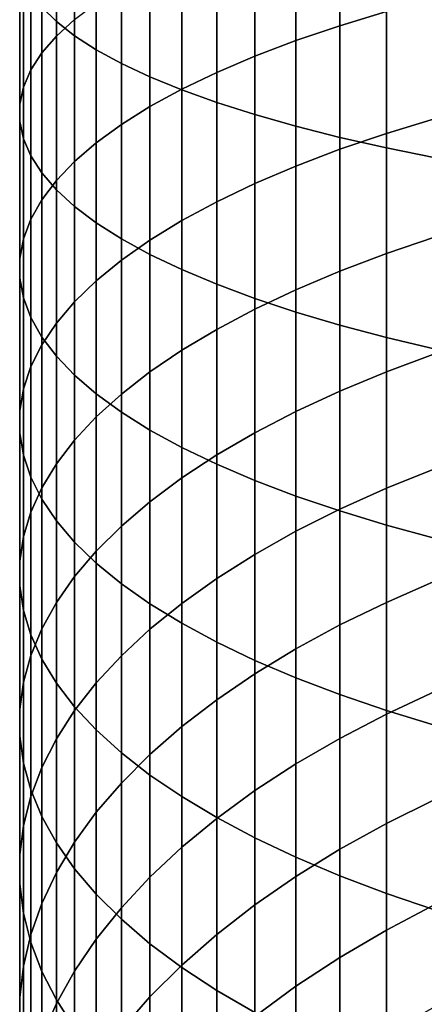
# Model space of a CAD drawing. Header units: metres. Extents: x -82 to 82, y -314 to 27.
# Tile 27 of 256: x -13 to -8.66, y -276.21 to -265.64. Entities that reach past the tile are written whole.
import ezdxf

# ---------------------------------------------------------------- set-up
doc = ezdxf.new("R2010")
doc.units = ezdxf.units.M
doc.layers.add('solid_K_24_41_04_000C07', color=7, linetype='CONTINUOUS')

msp = doc.modelspace()

# ---------------------------------------------------------------- linework, layer by layer
at = {"layer": 'solid_K_24_41_04_000C07'}
for points in [[(-12.758869, -265.510559, 297.322479), (-12.602203, -265.6651, 298.004242), (-12.602203, -263.845032, 298.380127), (-12.758869, -263.716858, 297.692902)], [(-12.602203, -265.6651, 298.004242), (-12.407265, -265.817535, 298.676575), (-12.407265, -263.971405, 299.057831), (-12.602203, -263.845032, 298.380127)], [(-12.407265, -265.817535, 298.676575), (-12.174646, -265.967346, 299.337402), (-12.174646, -264.095612, 299.723938), (-12.407265, -263.971405, 299.057831)], [(-12.407265, -265.640991, 290.726898), (-12.602203, -265.819244, 291.392822), (-12.602203, -264.253937, 291.779572), (-12.407265, -264.101532, 291.107269)], [(-12.174646, -265.967346, 299.337402), (-11.905053, -266.114105, 299.984711), (-11.905053, -264.217316, 300.376434), (-12.174646, -264.095612, 299.723938)], [(-12.602203, -265.819244, 291.392822), (-12.758869, -265.999969, 292.068146), (-12.758869, -264.408508, 292.461334), (-12.602203, -264.253937, 291.779572)], [(-11.905053, -266.114105, 299.984711), (-11.599305, -266.257355, 300.616577), (-11.599305, -264.33609, 301.013336), (-11.905053, -264.217316, 300.376434)], [(-9.064858, -265.557404, 285.092957), (-9.564411, -265.709198, 285.583527), (-9.564411, -264.367981, 285.970337), (-9.064858, -264.235229, 285.474274)], [(-11.599305, -266.257355, 300.616577), (-11.25833, -266.396637, 301.231049), (-11.25833, -264.451599, 301.632721), (-11.599305, -264.33609, 301.013336)], [(-9.564411, -265.709198, 285.583527), (-10.034917, -265.868896, 286.099609), (-10.034917, -264.50766, 286.492218), (-9.564411, -264.367981, 285.970337)], [(-12.758869, -265.999969, 292.068146), (-12.876787, -266.182648, 292.750763), (-12.876787, -264.564728, 293.150513), (-12.758869, -264.408508, 292.461334)], [(-11.25833, -266.396637, 301.231049), (-10.883164, -266.531586, 301.826263), (-10.883164, -264.563477, 302.232727), (-11.25833, -264.451599, 301.632721)], [(-12.876787, -266.182648, 292.750763), (-12.955599, -266.36676, 293.438629), (-12.955599, -264.722168, 293.84494), (-12.876787, -264.564728, 293.150513)], [(-10.883164, -266.531586, 301.826263), (-10.474946, -266.661743, 302.400421), (-10.474946, -264.671417, 302.811462), (-10.883164, -264.563477, 302.232727)], [(-10.034917, -265.868896, 286.099609), (-10.474946, -266.036011, 286.639709), (-10.474946, -264.653839, 287.03833), (-10.034917, -264.50766, 286.492218)], [(-10.474946, -266.036011, 286.639709), (-10.883164, -266.210022, 287.202148), (-10.883164, -264.80603, 287.607056), (-10.474946, -264.653839, 287.03833)], [(-10.474946, -266.661743, 302.400421), (-10.034917, -266.786743, 302.951782), (-10.034917, -264.775055, 303.367249), (-10.474946, -264.671417, 302.811462)], [(-12.955599, -266.36676, 293.438629), (-12.995064, -266.551697, 294.129608), (-12.995064, -264.880341, 294.542572), (-12.955599, -264.722168, 293.84494)], [(-10.034917, -266.786743, 302.951782), (-9.564411, -266.906189, 303.478668), (-9.564411, -264.874084, 303.898346), (-10.034917, -264.775055, 303.367249)], [(-12.995064, -266.551697, 294.129608), (-12.995064, -266.736908, 294.821686), (-12.995064, -265.038727, 295.241241), (-12.995064, -264.880341, 294.542572)], [(-10.883164, -266.210022, 287.202148), (-11.25833, -266.390442, 287.785187), (-11.25833, -264.963837, 288.196625), (-10.883164, -264.80603, 287.607056)], [(-9.564411, -266.906189, 303.478668), (-9.064858, -267.019745, 303.979492), (-9.064858, -264.968231, 304.403137), (-9.564411, -264.874084, 303.898346)], [(-11.25833, -266.390442, 287.785187), (-11.599305, -266.57666, 288.387115), (-11.599305, -265.126709, 288.805267), (-11.25833, -264.963837, 288.196625)], [(-9.064858, -267.019745, 303.979492), (-8.537776, -267.127014, 304.452698), (-8.537776, -265.05719, 304.880127), (-9.064858, -264.968231, 304.403137)], [(-12.995064, -266.736908, 294.821686), (-12.955599, -266.921844, 295.512695), (-12.955599, -265.196869, 295.938873), (-12.995064, -265.038727, 295.241241)], [(-12.955599, -266.921844, 295.512695), (-12.876787, -267.105927, 296.200531), (-12.876787, -265.354309, 296.633331), (-12.955599, -265.196869, 295.938873)], [(-11.599305, -266.57666, 288.387115), (-11.905053, -266.768188, 289.006042), (-11.905053, -265.29422, 289.431152), (-11.599305, -265.126709, 288.805267)], [(-11.905053, -266.768188, 289.006042), (-12.174646, -266.964386, 289.640137), (-12.174646, -265.46582, 290.072327), (-11.905053, -265.29422, 289.431152)], [(-12.876787, -267.105927, 296.200531), (-12.758869, -267.288635, 296.883148), (-12.758869, -265.510559, 297.322479), (-12.876787, -265.354309, 296.633331)], [(-8.537776, -266.702728, 284.203278), (-9.064858, -266.863892, 284.660919), (-9.064858, -265.557404, 285.092957), (-8.537776, -265.413971, 284.629425)], [(-12.758869, -267.288635, 296.883148), (-12.602203, -267.46936, 297.558472), (-12.602203, -265.6651, 298.004242), (-12.758869, -265.510559, 297.322479)], [(-12.174646, -266.964386, 289.640137), (-12.407265, -267.164673, 290.287445), (-12.407265, -265.640991, 290.726898), (-12.174646, -265.46582, 290.072327)], [(-12.407265, -267.164673, 290.287445), (-12.602203, -267.368439, 290.946045), (-12.602203, -265.819244, 291.392822), (-12.407265, -265.640991, 290.726898)], [(-9.064858, -266.863892, 284.660919), (-9.564411, -267.034485, 285.145264), (-9.564411, -265.709198, 285.583527), (-9.064858, -265.557404, 285.092957)], [(-12.602203, -267.46936, 297.558472), (-12.407265, -267.647583, 298.224396), (-12.407265, -265.817535, 298.676575), (-12.602203, -265.6651, 298.004242)], [(-9.564411, -267.034485, 285.145264), (-10.034917, -267.213959, 285.654846), (-10.034917, -265.868896, 286.099609), (-9.564411, -265.709198, 285.583527)], [(-12.602203, -267.368439, 290.946045), (-12.758869, -267.575073, 291.613861), (-12.758869, -265.999969, 292.068146), (-12.602203, -265.819244, 291.392822)], [(-12.407265, -267.647583, 298.224396), (-12.174646, -267.822784, 298.878967), (-12.174646, -265.967346, 299.337402), (-12.407265, -265.817535, 298.676575)], [(-10.034917, -267.213959, 285.654846), (-10.474946, -267.401794, 286.18808), (-10.474946, -266.036011, 286.639709), (-10.034917, -265.868896, 286.099609)], [(-12.758869, -267.575073, 291.613861), (-12.876787, -267.783966, 292.28894), (-12.876787, -266.182648, 292.750763), (-12.758869, -265.999969, 292.068146)], [(-12.174646, -267.822784, 298.878967), (-11.905053, -267.994385, 299.520142), (-11.905053, -266.114105, 299.984711), (-12.174646, -265.967346, 299.337402)], [(-10.474946, -267.401794, 286.18808), (-10.883164, -267.597351, 286.743378), (-10.883164, -266.210022, 287.202148), (-10.474946, -266.036011, 286.639709)], [(-11.905053, -267.994385, 299.520142), (-11.599305, -268.161865, 300.146027), (-11.599305, -266.257355, 300.616577), (-11.905053, -266.114105, 299.984711)], [(-12.876787, -267.783966, 292.28894), (-12.955599, -267.994446, 292.969177), (-12.955599, -266.36676, 293.438629), (-12.876787, -266.182648, 292.750763)], [(-11.599305, -268.161865, 300.146027), (-11.25833, -268.324768, 300.754669), (-11.25833, -266.396637, 301.231049), (-11.599305, -266.257355, 300.616577)], [(-10.883164, -267.597351, 286.743378), (-11.25833, -267.80011, 287.319031), (-11.25833, -266.390442, 287.785187), (-10.883164, -266.210022, 287.202148)], [(-12.955599, -267.994446, 292.969177), (-12.995064, -268.205872, 293.652527), (-12.995064, -266.551697, 294.129608), (-12.955599, -266.36676, 293.438629)], [(-11.25833, -267.80011, 287.319031), (-11.599305, -268.00943, 287.91333), (-11.599305, -266.57666, 288.387115), (-11.25833, -266.390442, 287.785187)], [(-11.25833, -268.324768, 300.754669), (-10.883164, -268.482574, 301.344238), (-10.883164, -266.531586, 301.826263), (-11.25833, -266.396637, 301.231049)], [(-12.995064, -268.205872, 293.652527), (-12.995064, -268.417633, 294.336945), (-12.995064, -266.736908, 294.821686), (-12.995064, -266.551697, 294.129608)], [(-11.599305, -268.00943, 287.91333), (-11.905053, -268.22467, 288.524414), (-11.905053, -266.768188, 289.006042), (-11.599305, -266.57666, 288.387115)], [(-10.883164, -268.482574, 301.344238), (-10.474946, -268.634766, 301.912964), (-10.474946, -266.661743, 302.400421), (-10.883164, -266.531586, 301.826263)], [(-10.474946, -268.634766, 301.912964), (-10.034917, -268.780945, 302.459076), (-10.034917, -266.786743, 302.951782), (-10.474946, -266.661743, 302.400421)], [(-8.537776, -267.97406, 283.727753), (-9.064858, -268.152771, 284.178833), (-9.064858, -266.863892, 284.660919), (-8.537776, -266.702728, 284.203278)], [(-12.995064, -268.417633, 294.336945), (-12.955599, -268.629089, 295.020294), (-12.955599, -266.921844, 295.512695), (-12.995064, -266.736908, 294.821686)], [(-11.905053, -268.22467, 288.524414), (-12.174646, -268.44516, 289.150482), (-12.174646, -266.964386, 289.640137), (-11.905053, -266.768188, 289.006042)], [(-10.034917, -268.780945, 302.459076), (-9.564411, -268.920593, 302.980957), (-9.564411, -266.906189, 303.478668), (-10.034917, -266.786743, 302.951782)], [(-9.064858, -268.152771, 284.178833), (-9.564411, -268.341919, 284.65625), (-9.564411, -267.034485, 285.145264), (-9.064858, -266.863892, 284.660919)], [(-9.564411, -268.920593, 302.980957), (-9.064858, -269.053375, 303.47702), (-9.064858, -267.019745, 303.979492), (-9.564411, -266.906189, 303.478668)], [(-12.955599, -268.629089, 295.020294), (-12.876787, -268.839569, 295.700531), (-12.876787, -267.105927, 296.200531), (-12.955599, -266.921844, 295.512695)], [(-12.174646, -268.44516, 289.150482), (-12.407265, -268.670258, 289.789581), (-12.407265, -267.164673, 290.287445), (-12.174646, -266.964386, 289.640137)], [(-9.064858, -269.053375, 303.47702), (-8.537776, -269.178802, 303.94574), (-8.537776, -267.127014, 304.452698), (-9.064858, -267.019745, 303.979492)], [(-12.876787, -268.839569, 295.700531), (-12.758869, -269.048431, 296.37561), (-12.758869, -267.288635, 296.883148), (-12.876787, -267.105927, 296.200531)], [(-9.564411, -268.341919, 284.65625), (-10.034917, -268.540894, 285.158508), (-10.034917, -267.213959, 285.654846), (-9.564411, -267.034485, 285.145264)], [(-12.407265, -268.670258, 289.789581), (-12.602203, -268.899292, 290.439819), (-12.602203, -267.368439, 290.946045), (-12.407265, -267.164673, 290.287445)], [(-10.034917, -268.540894, 285.158508), (-10.474946, -268.749146, 285.684113), (-10.474946, -267.401794, 286.18808), (-10.034917, -267.213959, 285.654846)], [(-12.758869, -269.048431, 296.37561), (-12.602203, -269.255066, 297.043457), (-12.602203, -267.46936, 297.558472), (-12.758869, -267.288635, 296.883148)], [(-12.602203, -268.899292, 290.439819), (-12.758869, -269.1315, 291.099182), (-12.758869, -267.575073, 291.613861), (-12.602203, -267.368439, 290.946045)], [(-10.474946, -268.749146, 285.684113), (-10.883164, -268.965973, 286.231476), (-10.883164, -267.597351, 286.743378), (-10.474946, -267.401794, 286.18808)], [(-12.602203, -269.255066, 297.043457), (-12.407265, -269.458862, 297.702026), (-12.407265, -267.647583, 298.224396), (-12.602203, -267.46936, 297.558472)], [(-12.758869, -269.1315, 291.099182), (-12.876787, -269.366272, 291.765717), (-12.876787, -267.783966, 292.28894), (-12.758869, -267.575073, 291.613861)], [(-12.407265, -269.458862, 297.702026), (-12.174646, -269.659149, 298.349335), (-12.174646, -267.822784, 298.878967), (-12.407265, -267.647583, 298.224396)], [(-10.883164, -268.965973, 286.231476), (-11.25833, -269.190765, 286.798889), (-11.25833, -267.80011, 287.319031), (-10.883164, -267.597351, 286.743378)], [(-12.876787, -269.366272, 291.765717), (-12.955599, -269.602814, 292.437317), (-12.955599, -267.994446, 292.969177), (-12.876787, -267.783966, 292.28894)], [(-12.174646, -269.659149, 298.349335), (-11.905053, -269.855347, 298.983429), (-11.905053, -267.994385, 299.520142), (-12.174646, -267.822784, 298.878967)], [(-11.25833, -269.190765, 286.798889), (-11.599305, -269.422852, 287.384674), (-11.599305, -268.00943, 287.91333), (-11.25833, -267.80011, 287.319031)], [(-12.955599, -269.602814, 292.437317), (-12.995064, -269.840454, 293.11203), (-12.995064, -268.205872, 293.652527), (-12.955599, -267.994446, 292.969177)], [(-11.905053, -269.855347, 298.983429), (-11.599305, -270.046844, 299.602386), (-11.599305, -268.161865, 300.146027), (-11.905053, -267.994385, 299.520142)], [(-11.599305, -269.422852, 287.384674), (-11.905053, -269.661469, 287.987), (-11.905053, -268.22467, 288.524414), (-11.599305, -268.00943, 287.91333)], [(-8.537776, -269.226105, 283.203552), (-9.064858, -269.422089, 283.64743), (-9.064858, -268.152771, 284.178833), (-8.537776, -267.97406, 283.727753)], [(-11.599305, -270.046844, 299.602386), (-11.25833, -270.233093, 300.204285), (-11.25833, -268.324768, 300.754669), (-11.599305, -268.161865, 300.146027)], [(-9.064858, -269.422089, 283.64743), (-9.564411, -269.629486, 284.117188), (-9.564411, -268.341919, 284.65625), (-9.064858, -268.152771, 284.178833)], [(-12.995064, -269.840454, 293.11203), (-12.995064, -270.07843, 293.78775), (-12.995064, -268.417633, 294.336945), (-12.995064, -268.205872, 293.652527)], [(-11.905053, -269.661469, 287.987), (-12.174646, -269.905945, 288.604095), (-12.174646, -268.44516, 289.150482), (-11.905053, -268.22467, 288.524414)], [(-11.25833, -270.233093, 300.204285), (-10.883164, -270.413513, 300.787354), (-10.883164, -268.482574, 301.344238), (-11.25833, -268.324768, 300.754669)], [(-9.564411, -269.629486, 284.117188), (-10.034917, -269.847717, 284.61142), (-10.034917, -268.540894, 285.158508), (-9.564411, -268.341919, 284.65625)], [(-12.995064, -270.07843, 293.78775), (-12.955599, -270.316071, 294.462463), (-12.955599, -268.629089, 295.020294), (-12.995064, -268.417633, 294.336945)], [(-12.174646, -269.905945, 288.604095), (-12.407265, -270.155548, 289.234039), (-12.407265, -268.670258, 289.789581), (-12.174646, -268.44516, 289.150482)], [(-10.883164, -270.413513, 300.787354), (-10.474946, -270.587524, 301.349762), (-10.474946, -268.634766, 301.912964), (-10.883164, -268.482574, 301.344238)], [(-10.034917, -269.847717, 284.61142), (-10.474946, -270.07605, 285.128601), (-10.474946, -268.749146, 285.684113), (-10.034917, -268.540894, 285.158508)], [(-12.955599, -270.316071, 294.462463), (-12.876787, -270.552643, 295.134064), (-12.876787, -268.839569, 295.700531), (-12.955599, -268.629089, 295.020294)], [(-12.407265, -270.155548, 289.234039), (-12.602203, -270.409454, 289.874969), (-12.602203, -268.899292, 290.439819), (-12.407265, -268.670258, 289.789581)], [(-10.474946, -270.587524, 301.349762), (-10.034917, -270.754639, 301.889862), (-10.034917, -268.780945, 302.459076), (-10.474946, -268.634766, 301.912964)], [(-10.474946, -270.07605, 285.128601), (-10.883164, -270.313843, 285.667175), (-10.883164, -268.965973, 286.231476), (-10.474946, -268.749146, 285.684113)], [(-10.034917, -270.754639, 301.889862), (-9.564411, -270.914337, 302.405975), (-9.564411, -268.920593, 302.980957), (-10.034917, -268.780945, 302.459076)], [(-12.876787, -270.552643, 295.134064), (-12.758869, -270.787384, 295.800598), (-12.758869, -269.048431, 296.37561), (-12.876787, -268.839569, 295.700531)], [(-12.602203, -270.409454, 289.874969), (-12.758869, -270.666931, 290.524902), (-12.758869, -269.1315, 291.099182), (-12.602203, -268.899292, 290.439819)], [(-9.564411, -270.914337, 302.405975), (-9.064858, -271.066132, 302.896515), (-9.064858, -269.053375, 303.47702), (-9.564411, -268.920593, 302.980957)], [(-10.883164, -270.313843, 285.667175), (-11.25833, -270.560364, 286.225494), (-11.25833, -269.190765, 286.798889), (-10.883164, -268.965973, 286.231476)], [(-12.758869, -270.666931, 290.524902), (-12.876787, -270.927216, 291.181854), (-12.876787, -269.366272, 291.765717), (-12.758869, -269.1315, 291.099182)], [(-12.758869, -270.787384, 295.800598), (-12.602203, -271.019623, 296.459961), (-12.602203, -269.255066, 297.043457), (-12.758869, -269.048431, 296.37561)], [(-9.064858, -271.066132, 302.896515), (-8.537776, -271.209534, 303.360046), (-8.537776, -269.178802, 303.94574), (-9.064858, -269.053375, 303.47702)], [(-11.25833, -270.560364, 286.225494), (-11.599305, -270.814819, 286.80188), (-11.599305, -269.422852, 287.384674), (-11.25833, -269.190765, 286.798889)], [(-8.537776, -270.457031, 282.63147), (-9.064858, -270.669983, 283.067474), (-9.064858, -269.422089, 283.64743), (-8.537776, -269.226105, 283.203552)], [(-12.602203, -271.019623, 296.459961), (-12.407265, -271.248627, 297.110199), (-12.407265, -269.458862, 297.702026), (-12.602203, -269.255066, 297.043457)], [(-12.876787, -270.927216, 291.181854), (-12.955599, -271.189484, 291.843872), (-12.955599, -269.602814, 292.437317), (-12.876787, -269.366272, 291.765717)], [(-11.599305, -270.814819, 286.80188), (-11.905053, -271.076508, 287.394592), (-11.905053, -269.661469, 287.987), (-11.599305, -269.422852, 287.384674)], [(-9.064858, -270.669983, 283.067474), (-9.564411, -270.895355, 283.52887), (-9.564411, -269.629486, 284.117188), (-9.064858, -269.422089, 283.64743)], [(-12.407265, -271.248627, 297.110199), (-12.174646, -271.473724, 297.749298), (-12.174646, -269.659149, 298.349335), (-12.407265, -269.458862, 297.702026)], [(-12.955599, -271.189484, 291.843872), (-12.995064, -271.452972, 292.508881), (-12.995064, -269.840454, 293.11203), (-12.955599, -269.602814, 292.437317)], [(-12.174646, -271.473724, 297.749298), (-11.905053, -271.694244, 298.375366), (-11.905053, -269.855347, 298.983429), (-12.174646, -269.659149, 298.349335)], [(-9.564411, -270.895355, 283.52887), (-10.034917, -271.132446, 284.014313), (-10.034917, -269.847717, 284.61142), (-9.564411, -269.629486, 284.117188)], [(-11.905053, -271.076508, 287.394592), (-12.174646, -271.344604, 288.00177), (-12.174646, -269.905945, 288.604095), (-11.905053, -269.661469, 287.987)], [(-12.995064, -271.452972, 292.508881), (-12.995064, -271.716827, 293.174927), (-12.995064, -270.07843, 293.78775), (-12.995064, -269.840454, 293.11203)], [(-11.905053, -271.694244, 298.375366), (-11.599305, -271.909454, 298.98645), (-11.599305, -270.046844, 299.602386), (-11.905053, -269.855347, 298.983429)], [(-10.034917, -271.132446, 284.014313), (-10.474946, -271.380554, 284.522308), (-10.474946, -270.07605, 285.128601), (-10.034917, -269.847717, 284.61142)], [(-12.174646, -271.344604, 288.00177), (-12.407265, -271.618286, 288.621643), (-12.407265, -270.155548, 289.234039), (-12.174646, -269.905945, 288.604095)], [(-12.995064, -271.716827, 293.174927), (-12.955599, -271.980316, 293.839966), (-12.955599, -270.316071, 294.462463), (-12.995064, -270.07843, 293.78775)], [(-11.599305, -271.909454, 298.98645), (-11.25833, -272.118774, 299.58075), (-11.25833, -270.233093, 300.204285), (-11.599305, -270.046844, 299.602386)], [(-10.474946, -271.380554, 284.522308), (-10.883164, -271.638947, 285.051331), (-10.883164, -270.313843, 285.667175), (-10.474946, -270.07605, 285.128601)], [(-12.407265, -271.618286, 288.621643), (-12.602203, -271.896729, 289.252289), (-12.602203, -270.409454, 289.874969), (-12.407265, -270.155548, 289.234039)], [(-11.25833, -272.118774, 299.58075), (-10.883164, -272.321533, 300.156403), (-10.883164, -270.413513, 300.787354), (-11.25833, -270.233093, 300.204285)], [(-12.955599, -271.980316, 293.839966), (-12.876787, -272.242584, 294.501984), (-12.876787, -270.552643, 295.134064), (-12.955599, -270.316071, 294.462463)], [(-10.883164, -271.638947, 285.051331), (-11.25833, -271.906799, 285.599731), (-11.25833, -270.560364, 286.225494), (-10.883164, -270.313843, 285.667175)], [(-12.602203, -271.896729, 289.252289), (-12.758869, -272.179077, 289.891815), (-12.758869, -270.666931, 290.524902), (-12.602203, -270.409454, 289.874969)], [(-10.883164, -272.321533, 300.156403), (-10.474946, -272.51712, 300.7117), (-10.474946, -270.587524, 301.349762), (-10.883164, -270.413513, 300.787354)], [(-8.537776, -271.664978, 282.01236), (-9.064858, -271.894562, 282.439819), (-9.064858, -270.669983, 283.067474), (-8.537776, -270.457031, 282.63147)], [(-12.876787, -272.242584, 294.501984), (-12.758869, -272.502838, 295.158936), (-12.758869, -270.787384, 295.800598), (-12.876787, -270.552643, 295.134064)], [(-11.25833, -271.906799, 285.599731), (-11.599305, -272.183319, 286.165863), (-11.599305, -270.814819, 286.80188), (-11.25833, -270.560364, 286.225494)], [(-10.474946, -272.51712, 300.7117), (-10.034917, -272.704926, 301.244934), (-10.034917, -270.754639, 301.889862), (-10.474946, -270.587524, 301.349762)], [(-12.758869, -272.179077, 289.891815), (-12.876787, -272.464478, 290.538239), (-12.876787, -270.927216, 291.181854), (-12.758869, -270.666931, 290.524902)], [(-9.064858, -271.894562, 282.439819), (-9.564411, -272.137573, 282.892181), (-9.564411, -270.895355, 283.52887), (-9.064858, -270.669983, 283.067474)], [(-12.758869, -272.502838, 295.158936), (-12.602203, -272.760345, 295.808868), (-12.602203, -271.019623, 296.459961), (-12.758869, -270.787384, 295.800598)], [(-11.599305, -272.183319, 286.165863), (-11.905053, -272.467651, 286.748047), (-11.905053, -271.076508, 287.394592), (-11.599305, -270.814819, 286.80188)], [(-10.034917, -272.704926, 301.244934), (-9.564411, -272.884399, 301.754517), (-9.564411, -270.914337, 302.405975), (-10.034917, -270.754639, 301.889862)], [(-12.876787, -272.464478, 290.538239), (-12.955599, -272.752106, 291.189667), (-12.955599, -271.189484, 291.843872), (-12.876787, -270.927216, 291.181854)], [(-9.564411, -272.137573, 282.892181), (-10.034917, -272.393219, 283.368134), (-10.034917, -271.132446, 284.014313), (-9.564411, -270.895355, 283.52887)], [(-9.564411, -272.884399, 301.754517), (-9.064858, -273.054993, 302.238861), (-9.064858, -271.066132, 302.896515), (-9.564411, -270.914337, 302.405975)], [(-12.602203, -272.760345, 295.808868), (-12.407265, -273.014252, 296.449799), (-12.407265, -271.248627, 297.110199), (-12.602203, -271.019623, 296.459961)], [(-11.905053, -272.467651, 286.748047), (-12.174646, -272.758942, 287.344452), (-12.174646, -271.344604, 288.00177), (-11.905053, -271.076508, 287.394592)], [(-10.034917, -272.393219, 283.368134), (-10.474946, -272.660736, 283.86618), (-10.474946, -271.380554, 284.522308), (-10.034917, -271.132446, 284.014313)], [(-9.064858, -273.054993, 302.238861), (-8.537776, -273.216187, 302.696503), (-8.537776, -271.209534, 303.360046), (-9.064858, -271.066132, 302.896515)], [(-12.955599, -272.752106, 291.189667), (-12.995064, -273.041016, 291.844025), (-12.995064, -271.452972, 292.508881), (-12.955599, -271.189484, 291.843872)], [(-12.407265, -273.014252, 296.449799), (-12.174646, -273.263824, 297.079742), (-12.174646, -271.473724, 297.749298), (-12.407265, -271.248627, 297.110199)], [(-12.174646, -272.758942, 287.344452), (-12.407265, -273.056335, 287.953308), (-12.407265, -271.618286, 288.621643), (-12.174646, -271.344604, 288.00177)], [(-12.995064, -273.041016, 291.844025), (-12.995064, -273.330383, 292.49942), (-12.995064, -271.716827, 293.174927), (-12.995064, -271.452972, 292.508881)], [(-10.474946, -272.660736, 283.86618), (-10.883164, -272.939301, 284.384827), (-10.883164, -271.638947, 285.051331), (-10.474946, -271.380554, 284.522308)], [(-12.174646, -273.263824, 297.079742), (-11.905053, -273.508301, 297.696838), (-11.905053, -271.694244, 298.375366), (-12.174646, -271.473724, 297.749298)], [(-12.407265, -273.056335, 287.953308), (-12.602203, -273.358887, 288.572754), (-12.602203, -271.896729, 289.252289), (-12.407265, -271.618286, 288.621643)], [(-10.883164, -272.939301, 284.384827), (-11.25833, -273.228119, 284.922516), (-11.25833, -271.906799, 285.599731), (-10.883164, -271.638947, 285.051331)], [(-8.537776, -272.848145, 281.347137), (-9.064858, -273.094055, 281.765411), (-9.064858, -271.894562, 282.439819), (-8.537776, -271.664978, 282.01236)], [(-12.995064, -273.330383, 292.49942), (-12.955599, -273.619293, 293.153778), (-12.955599, -271.980316, 293.839966), (-12.995064, -271.716827, 293.174927)], [(-11.905053, -273.508301, 297.696838), (-11.599305, -273.746948, 298.299164), (-11.599305, -271.909454, 298.98645), (-11.905053, -271.694244, 298.375366)], [(-12.955599, -273.619293, 293.153778), (-12.876787, -273.906891, 293.805206), (-12.876787, -272.242584, 294.501984), (-12.955599, -271.980316, 293.839966)], [(-12.602203, -273.358887, 288.572754), (-12.758869, -273.66568, 289.200897), (-12.758869, -272.179077, 289.891815), (-12.602203, -271.896729, 289.252289)], [(-11.25833, -273.228119, 284.922516), (-11.599305, -273.526245, 285.47757), (-11.599305, -272.183319, 286.165863), (-11.25833, -271.906799, 285.599731)], [(-11.599305, -273.746948, 298.299164), (-11.25833, -273.979004, 298.884949), (-11.25833, -272.118774, 299.58075), (-11.599305, -271.909454, 298.98645)], [(-9.064858, -273.094055, 281.765411), (-9.564411, -273.354309, 282.208099), (-9.564411, -272.137573, 282.892181), (-9.064858, -271.894562, 282.439819)], [(-12.758869, -273.66568, 289.200897), (-12.876787, -273.9758, 289.835846), (-12.876787, -272.464478, 290.538239), (-12.758869, -272.179077, 289.891815)], [(-11.599305, -273.526245, 285.47757), (-11.905053, -273.832825, 286.04834), (-11.905053, -272.467651, 286.748047), (-11.599305, -272.183319, 286.165863)], [(-11.25833, -273.979004, 298.884949), (-10.883164, -274.203796, 299.452362), (-10.883164, -272.321533, 300.156403), (-11.25833, -272.118774, 299.58075)], [(-9.564411, -273.354309, 282.208099), (-10.034917, -273.628113, 282.673828), (-10.034917, -272.393219, 283.368134), (-9.564411, -272.137573, 282.892181)], [(-12.876787, -273.906891, 293.805206), (-12.758869, -274.192291, 294.45163), (-12.758869, -272.502838, 295.158936), (-12.876787, -272.242584, 294.501984)], [(-10.883164, -274.203796, 299.452362), (-10.474946, -274.420654, 299.999695), (-10.474946, -272.51712, 300.7117), (-10.883164, -272.321533, 300.156403)], [(-10.034917, -273.628113, 282.673828), (-10.474946, -273.914642, 283.161194), (-10.474946, -272.660736, 283.86618), (-10.034917, -272.393219, 283.368134)], [(-12.876787, -273.9758, 289.835846), (-12.955599, -274.28833, 290.475677), (-12.955599, -272.752106, 291.189667), (-12.876787, -272.464478, 290.538239)], [(-12.758869, -274.192291, 294.45163), (-12.602203, -274.47467, 295.091156), (-12.602203, -272.760345, 295.808868), (-12.758869, -272.502838, 295.158936)], [(-11.905053, -273.832825, 286.04834), (-12.174646, -274.146912, 286.633087), (-12.174646, -272.758942, 287.344452), (-11.905053, -272.467651, 286.748047)], [(-10.474946, -274.420654, 299.999695), (-10.034917, -274.628876, 300.525299), (-10.034917, -272.704926, 301.244934), (-10.474946, -272.51712, 300.7117)], [(-10.474946, -273.914642, 283.161194), (-10.883164, -274.213013, 283.668701), (-10.883164, -272.939301, 284.384827), (-10.474946, -272.660736, 283.86618)], [(-10.034917, -274.628876, 300.525299), (-9.564411, -274.827881, 301.027588), (-9.564411, -272.884399, 301.754517), (-10.034917, -272.704926, 301.244934)], [(-12.955599, -274.28833, 290.475677), (-12.995064, -274.602264, 291.118439), (-12.995064, -273.041016, 291.844025), (-12.955599, -272.752106, 291.189667)], [(-12.602203, -274.47467, 295.091156), (-12.407265, -274.753113, 295.721802), (-12.407265, -273.014252, 296.449799), (-12.602203, -272.760345, 295.808868)], [(-12.174646, -274.146912, 286.633087), (-12.407265, -274.467529, 287.230011), (-12.407265, -273.056335, 287.953308), (-12.174646, -272.758942, 287.344452)], [(-9.564411, -274.827881, 301.027588), (-9.064858, -275.017029, 301.505005), (-9.064858, -273.054993, 302.238861), (-9.564411, -272.884399, 301.754517)], [(-8.537776, -274.004791, 280.63678), (-9.064858, -274.266632, 281.045258), (-9.064858, -273.094055, 281.765411), (-8.537776, -272.848145, 281.347137)], [(-12.407265, -274.753113, 295.721802), (-12.174646, -275.026794, 296.341675), (-12.174646, -273.263824, 297.079742), (-12.407265, -273.014252, 296.449799)], [(-10.883164, -274.213013, 283.668701), (-11.25833, -274.522339, 284.194855), (-11.25833, -273.228119, 284.922516), (-10.883164, -272.939301, 284.384827)], [(-12.995064, -274.602264, 291.118439), (-12.995064, -274.916656, 291.762177), (-12.995064, -273.330383, 292.49942), (-12.995064, -273.041016, 291.844025)], [(-12.407265, -274.467529, 287.230011), (-12.602203, -274.793762, 287.837341), (-12.602203, -273.358887, 288.572754), (-12.407265, -273.056335, 287.953308)], [(-9.064858, -274.266632, 281.045258), (-9.564411, -274.543762, 281.47757), (-9.564411, -273.354309, 282.208099), (-9.064858, -273.094055, 281.765411)], [(-9.064858, -275.017029, 301.505005), (-8.537776, -275.19574, 301.956085), (-8.537776, -273.216187, 302.696503), (-9.064858, -273.054993, 302.238861)], [(-11.25833, -274.522339, 284.194855), (-11.599305, -274.841644, 284.738007), (-11.599305, -273.526245, 285.47757), (-11.25833, -273.228119, 284.922516)], [(-12.995064, -274.916656, 291.762177), (-12.955599, -275.230591, 292.404938), (-12.955599, -273.619293, 293.153778), (-12.995064, -273.330383, 292.49942)], [(-12.174646, -275.026794, 296.341675), (-11.905053, -275.294861, 296.948853), (-11.905053, -273.508301, 297.696838), (-12.174646, -273.263824, 297.079742)], [(-9.564411, -274.543762, 281.47757), (-10.034917, -274.835327, 281.932404), (-10.034917, -273.628113, 282.673828), (-9.564411, -273.354309, 282.208099)], [(-12.602203, -274.793762, 287.837341), (-12.758869, -275.124542, 288.453186), (-12.758869, -273.66568, 289.200897), (-12.602203, -273.358887, 288.572754)], [(-11.905053, -275.294861, 296.948853), (-11.599305, -275.556549, 297.541565), (-11.599305, -273.746948, 298.299164), (-11.905053, -273.508301, 297.696838)], [(-11.599305, -274.841644, 284.738007), (-11.905053, -275.170013, 285.296509), (-11.905053, -273.832825, 286.04834), (-11.599305, -273.526245, 285.47757)], [(-12.955599, -275.230591, 292.404938), (-12.876787, -275.543121, 293.044739), (-12.876787, -273.906891, 293.805206), (-12.955599, -273.619293, 293.153778)], [(-12.758869, -275.124542, 288.453186), (-12.876787, -275.458923, 289.075714), (-12.876787, -273.9758, 289.835846), (-12.758869, -273.66568, 289.200897)], [(-10.034917, -274.835327, 281.932404), (-10.474946, -275.140442, 282.408356), (-10.474946, -273.914642, 283.161194), (-10.034917, -273.628113, 282.673828)], [(-11.599305, -275.556549, 297.541565), (-11.25833, -275.811035, 298.11795), (-11.25833, -273.979004, 298.884949), (-11.599305, -273.746948, 298.299164)], [(-11.905053, -275.170013, 285.296509), (-12.174646, -275.506409, 285.868713), (-12.174646, -274.146912, 286.633087), (-11.905053, -273.832825, 286.04834)], [(-12.876787, -275.458923, 289.075714), (-12.955599, -275.795868, 289.703003), (-12.955599, -274.28833, 290.475677), (-12.876787, -273.9758, 289.835846)], [(-12.876787, -275.543121, 293.044739), (-12.758869, -275.853241, 293.679688), (-12.758869, -274.192291, 294.45163), (-12.876787, -273.906891, 293.805206)], [(-11.25833, -275.811035, 298.11795), (-10.883164, -276.057556, 298.67627), (-10.883164, -274.203796, 299.452362), (-11.25833, -273.979004, 298.884949)], [(-10.474946, -275.140442, 282.408356), (-10.883164, -275.45816, 282.903992), (-10.883164, -274.213013, 283.668701), (-10.474946, -273.914642, 283.161194)], [(-8.537776, -275.133179, 279.882355), (-9.064858, -275.410583, 280.280426), (-9.064858, -274.266632, 281.045258), (-8.537776, -274.004791, 280.63678)], [(-12.758869, -275.853241, 293.679688), (-12.602203, -276.160034, 294.307861), (-12.602203, -274.47467, 295.091156), (-12.758869, -274.192291, 294.45163)], [(-12.174646, -275.506409, 285.868713), (-12.407265, -275.849823, 286.45285), (-12.407265, -274.467529, 287.230011), (-12.174646, -274.146912, 286.633087)], [(-12.955599, -275.795868, 289.703003), (-12.995064, -276.134338, 290.333191), (-12.995064, -274.602264, 291.118439), (-12.955599, -274.28833, 290.475677)], [(-10.883164, -275.45816, 282.903992), (-11.25833, -275.787537, 283.417816), (-11.25833, -274.522339, 284.194855), (-10.883164, -274.213013, 283.668701)], [(-10.883164, -276.057556, 298.67627), (-10.474946, -276.295349, 299.214844), (-10.474946, -274.420654, 299.999695), (-10.883164, -274.203796, 299.452362)], [(-9.064858, -275.410583, 280.280426), (-9.564411, -275.704193, 280.701752), (-9.564411, -274.543762, 281.47757), (-9.064858, -274.266632, 281.045258)], [(-12.407265, -275.849823, 286.45285), (-12.602203, -276.199188, 287.047119), (-12.602203, -274.793762, 287.837341), (-12.407265, -274.467529, 287.230011)], [(-12.602203, -276.160034, 294.307861), (-12.407265, -276.462585, 294.927307), (-12.407265, -274.753113, 295.721802), (-12.602203, -274.47467, 295.091156)], [(-10.474946, -276.295349, 299.214844), (-10.034917, -276.523682, 299.732025), (-10.034917, -274.628876, 300.525299), (-10.474946, -274.420654, 299.999695)], [(-12.995064, -276.134338, 290.333191), (-12.995064, -276.473358, 290.964294), (-12.995064, -274.916656, 291.762177), (-12.995064, -274.602264, 291.118439)], [(-11.25833, -275.787537, 283.417816), (-11.599305, -276.127563, 283.948242), (-11.599305, -274.841644, 284.738007), (-11.25833, -274.522339, 284.194855)], [(-9.564411, -275.704193, 280.701752), (-10.034917, -276.013062, 281.144989), (-10.034917, -274.835327, 281.932404), (-9.564411, -274.543762, 281.47757)], [(-10.034917, -276.523682, 299.732025), (-9.564411, -276.741882, 300.226257), (-9.564411, -274.827881, 301.027588), (-10.034917, -274.628876, 300.525299)], [(-12.602203, -276.199188, 287.047119), (-12.758869, -276.553497, 287.64978), (-12.758869, -275.124542, 288.453186), (-12.602203, -274.793762, 287.837341)], [(-12.407265, -276.462585, 294.927307), (-12.174646, -276.759949, 295.536163), (-12.174646, -275.026794, 296.341675), (-12.407265, -274.753113, 295.721802)], [(-10.034917, -276.013062, 281.144989), (-10.474946, -276.336304, 281.608826), (-10.474946, -275.140442, 282.408356), (-10.034917, -274.835327, 281.932404)], [(-9.564411, -276.741882, 300.226257), (-9.064858, -276.94928, 300.696014), (-9.064858, -275.017029, 301.505005), (-9.564411, -274.827881, 301.027588)], [(-12.995064, -276.473358, 290.964294), (-12.955599, -276.811829, 291.594482), (-12.955599, -275.230591, 292.404938), (-12.995064, -274.916656, 291.762177)], [(-11.599305, -276.127563, 283.948242), (-11.905053, -276.477203, 284.493713), (-11.905053, -275.170013, 285.296509), (-11.599305, -274.841644, 284.738007)], [(-12.174646, -276.759949, 295.536163), (-11.905053, -277.05127, 296.132568), (-11.905053, -275.294861, 296.948853), (-12.174646, -275.026794, 296.341675)], [(-9.064858, -276.94928, 300.696014), (-8.537776, -277.145264, 301.139893), (-8.537776, -275.19574, 301.956085), (-9.064858, -275.017029, 301.505005)], [(-12.758869, -276.553497, 287.64978), (-12.876787, -276.911621, 288.258942), (-12.876787, -275.458923, 289.075714), (-12.758869, -275.124542, 288.453186)], [(-10.474946, -276.336304, 281.608826), (-10.883164, -276.672882, 282.091858), (-10.883164, -275.45816, 282.903992), (-10.474946, -275.140442, 282.408356)], [(-8.537776, -276.231659, 279.084961), (-9.064858, -276.5242, 279.472076), (-9.064858, -275.410583, 280.280426), (-8.537776, -275.133179, 279.882355)], [(-12.955599, -276.811829, 291.594482), (-12.876787, -277.148773, 292.221771), (-12.876787, -275.543121, 293.044739), (-12.955599, -275.230591, 292.404938)], [(-11.905053, -276.477203, 284.493713), (-12.174646, -276.835419, 285.05249), (-12.174646, -275.506409, 285.868713), (-11.905053, -275.170013, 285.296509)], [(-11.905053, -277.05127, 296.132568), (-11.599305, -277.335602, 296.714722), (-11.599305, -275.556549, 297.541565), (-11.905053, -275.294861, 296.948853)], [(-12.876787, -276.911621, 288.258942), (-12.955599, -277.272491, 288.872772), (-12.955599, -275.795868, 289.703003), (-12.876787, -275.458923, 289.075714)], [(-10.883164, -276.672882, 282.091858), (-11.25833, -277.02182, 282.59259), (-11.25833, -275.787537, 283.417816), (-10.883164, -275.45816, 282.903992)], [(-9.064858, -276.5242, 279.472076), (-9.564411, -276.833832, 279.881744), (-9.564411, -275.704193, 280.701752), (-9.064858, -275.410583, 280.280426)], [(-12.876787, -277.148773, 292.221771), (-12.758869, -277.483154, 292.844299), (-12.758869, -275.853241, 293.679688), (-12.876787, -275.543121, 293.044739)], [(-12.174646, -276.835419, 285.05249), (-12.407265, -277.20108, 285.622955), (-12.407265, -275.849823, 286.45285), (-12.174646, -275.506409, 285.868713)], [(-11.599305, -277.335602, 296.714722), (-11.25833, -277.612122, 297.280884), (-11.25833, -275.811035, 298.11795), (-11.599305, -275.556549, 297.541565)], [(-9.564411, -276.833832, 279.881744), (-10.034917, -277.159546, 280.312744), (-10.034917, -276.013062, 281.144989), (-9.564411, -275.704193, 280.701752)], [(-12.955599, -277.272491, 288.872772), (-12.995064, -277.63504, 289.489441), (-12.995064, -276.134338, 290.333191), (-12.955599, -275.795868, 289.703003)], [(-12.758869, -277.483154, 292.844299), (-12.602203, -277.813965, 293.460175), (-12.602203, -276.160034, 294.307861), (-12.758869, -275.853241, 293.679688)], [(-12.407265, -277.20108, 285.622955), (-12.602203, -277.57312, 286.203308), (-12.602203, -276.199188, 287.047119), (-12.407265, -275.849823, 286.45285)], [(-11.25833, -277.02182, 282.59259), (-11.599305, -277.38205, 283.109528), (-11.599305, -276.127563, 283.948242), (-11.25833, -275.787537, 283.417816)], [(-11.25833, -277.612122, 297.280884), (-10.883164, -277.879974, 297.829285), (-10.883164, -276.057556, 298.67627), (-11.25833, -275.811035, 298.11795)], [(-10.883164, -277.879974, 297.829285), (-10.474946, -278.138367, 298.358276), (-10.474946, -276.295349, 299.214844), (-10.883164, -276.057556, 298.67627)], [(-10.034917, -277.159546, 280.312744), (-10.474946, -277.500427, 280.763763), (-10.474946, -276.336304, 281.608826), (-10.034917, -276.013062, 281.144989)], [(-12.995064, -277.63504, 289.489441), (-12.995064, -277.998108, 290.107025), (-12.995064, -276.473358, 290.964294), (-12.995064, -276.134338, 290.333191)], [(-12.602203, -277.57312, 286.203308), (-12.758869, -277.950409, 286.79187), (-12.758869, -276.553497, 287.64978), (-12.602203, -276.199188, 287.047119)], [(-12.602203, -277.813965, 293.460175), (-12.407265, -278.140167, 294.067474), (-12.407265, -276.462585, 294.927307), (-12.602203, -276.160034, 294.307861)], [(-11.599305, -277.38205, 283.109528), (-11.905053, -277.752472, 283.641083), (-11.905053, -276.477203, 284.493713), (-11.599305, -276.127563, 283.948242)]]:
    msp.add_3dface(points, dxfattribs=at)

doc.saveas('drawing.dxf')
